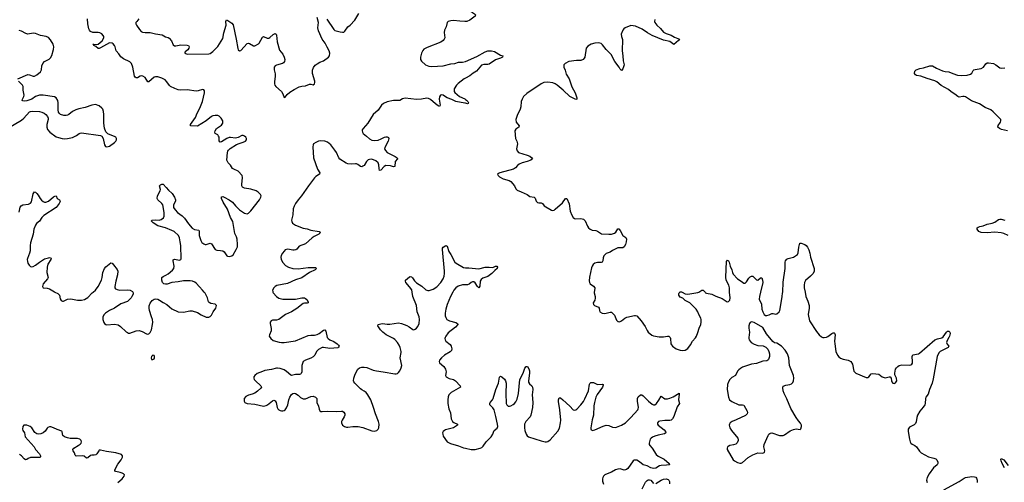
# Model space of a CAD drawing. Header units: inches. Extents: x 1933542 to 2138349, y 524876 to 666658.
# Tile 48 of 81: x 2023000 to 2038460, y 627015 to 634276. Entities that reach past the tile are written whole.
import ezdxf

# ---------------------------------------------------------------- set-up
doc = ezdxf.new("R2010")
doc.units = ezdxf.units.IN
doc.header["$MEASUREMENT"] = 0
for name, color, linetype in [('C0622', 7, 'Continuous'), ('C0623', 7, 'Continuous'), ('C0632', 7, 'Continuous'), ('C0633', 7, 'Continuous')]:
    doc.layers.add(name, color=color, linetype=linetype)

msp = doc.modelspace()

# ---------------------------------------------------------------- linework, layer by layer
at = {"layer": 'C0622', "color": 6, "elevation": 200}
for points in [[(2023554, 630000), (2023598, 629978), (2023623, 629950), (2023635, 629895), (2023650, 629870), (2023670, 629860), (2023690, 629860), (2023753, 629887), (2023805, 629895), (2023910, 629874), (2023970, 629873), (2024015, 629885), (2024070, 629918), (2024139, 629990), (2024151, 630000)], [(2024778, 630000), (2024782, 629990), (2024781, 629970), (2024763, 629930), (2024748, 629910), (2024690, 629851), (2024590, 629815), (2024490, 629750), (2024408, 629710), (2024349, 629670), (2024328, 629650), (2024307, 629610), (2024307, 629570), (2024323, 629523), (2024330, 629510), (2024350, 629494), (2024370, 629488), (2024490, 629498), (2024545, 629485), (2024583, 629463), (2024670, 629379), (2024690, 629364), (2024710, 629357), (2024730, 629358), (2024830, 629391), (2024877, 629397), (2024924, 629384), (2024990, 629343), (2025010, 629338), (2025030, 629345), (2025050, 629366), (2025068, 629410), (2025085, 629490), (2025089, 629530), (2025084, 629570), (2025067, 629610), (2025038, 629710), (2025031, 629750), (2025034, 629786), (2025051, 629829), (2025081, 629870), (2025109, 629891), (2025130, 629895), (2025170, 629887), (2025195, 629875), (2025250, 629835), (2025310, 629806), (2025350, 629767), (2025390, 629737), (2025490, 629693), (2025570, 629684), (2025670, 629706), (2025710, 629704), (2025790, 629680), (2025850, 629645), (2025930, 629607), (2025970, 629606), (2025990, 629616), (2026010, 629637), (2026038, 629690), (2026078, 629750), (2026087, 629770), (2026088, 629790), (2026070, 629812), (2026002, 629822), (2025975, 629835), (2025964, 629850), (2025950, 629910), (2025910, 629983), (2025896, 630000)], [(2026977, 630000), (2026981, 629990), (2027033, 629930), (2027070, 629905), (2027130, 629892), (2027210, 629888), (2027332, 629892), (2027430, 629912), (2027470, 629911), (2027490, 629901), (2027510, 629884), (2027529, 629850), (2027531, 629830), (2027515, 629825), (2027470, 629829), (2027450, 629821), (2027350, 629742), (2027270, 629693), (2027173, 629647), (2027070, 629569), (2027030, 629559), (2026970, 629558), (2026948, 629550), (2026935, 629530), (2026934, 629510), (2026947, 629427), (2026947, 629393), (2026921, 629330), (2026919, 629310), (2026941, 629270), (2026982, 629242), (2027073, 629213), (2027110, 629208), (2027150, 629209), (2027330, 629238), (2027530, 629321), (2027570, 629327), (2027630, 629327), (2027670, 629335), (2027700, 629350), (2027770, 629405), (2027790, 629407), (2027805, 629385), (2027830, 629290), (2027844, 629270), (2027870, 629251), (2027930, 629223), (2027987, 629190), (2028007, 629170), (2028015, 629150), (2028007, 629134), (2027993, 629127), (2027870, 629116), (2027770, 629132), (2027750, 629131), (2027690, 629100), (2027661, 629070), (2027633, 629010), (2027610, 628983), (2027570, 628962), (2027487, 628933), (2027451, 628909), (2027438, 628882), (2027431, 628850), (2027431, 628750), (2027418, 628722), (2027410, 628712), (2027394, 628706), (2027330, 628709), (2027270, 628691), (2027256, 628696), (2027190, 628752), (2027150, 628780), (2027090, 628803), (2027050, 628809), (2027030, 628809), (2026952, 628788), (2026850, 628769), (2026810, 628756), (2026730, 628721), (2026691, 628690), (2026678, 628670), (2026675, 628650), (2026683, 628630), (2026701, 628610), (2026786, 628530), (2026795, 628510), (2026787, 628490), (2026736, 628444), (2026690, 628415), (2026650, 628398), (2026590, 628383), (2026550, 628362), (2026527, 628330), (2026525, 628290), (2026537, 628270), (2026570, 628253), (2026690, 628243), (2026830, 628212), (2026870, 628219), (2026890, 628229), (2026970, 628294), (2026990, 628302), (2027000, 628300), (2027013, 628293), (2027025, 628270), (2027045, 628190), (2027055, 628170), (2027070, 628152), (2027090, 628142), (2027110, 628136), (2027130, 628137), (2027150, 628143), (2027166, 628154), (2027190, 628184), (2027209, 628230), (2027227, 628310), (2027241, 628350), (2027267, 628393), (2027290, 628411), (2027310, 628414), (2027330, 628410), (2027370, 628384), (2027410, 628345), (2027450, 628326), (2027490, 628327), (2027570, 628364), (2027610, 628369), (2027645, 628350), (2027663, 628330), (2027667, 628270), (2027691, 628210), (2027701, 628161), (2027710, 628139), (2027727, 628127), (2027750, 628124), (2027830, 628131), (2027970, 628125), (2028054, 628134), (2028070, 628133), (2028090, 628118), (2028103, 628090), (2028103, 628070), (2028095, 628045), (2028062, 627990), (2028054, 627970), (2028053, 627950), (2028070, 627912), (2028099, 627890), (2028130, 627880), (2028150, 627879), (2028230, 627891), (2028312, 627892), (2028390, 627875), (2028530, 627822), (2028570, 627817), (2028610, 627829), (2028628, 627850), (2028637, 627870), (2028642, 627930), (2028632, 627970), (2028585, 628090), (2028557, 628190), (2028512, 628310), (2028467, 628390), (2028442, 628422), (2028410, 628448), (2028370, 628468), (2028350, 628483), (2028263, 628570), (2028248, 628590), (2028241, 628610), (2028244, 628650), (2028265, 628710), (2028310, 628789), (2028333, 628810), (2028370, 628824), (2028410, 628824), (2028450, 628817), (2028550, 628775), (2028602, 628762), (2028709, 628749), (2028890, 628715), (2028910, 628715), (2028930, 628722), (2028950, 628737), (2028970, 628766), (2028991, 628810), (2029001, 628850), (2028975, 628970), (2028991, 629050), (2028991, 629070), (2028974, 629130), (2028956, 629170), (2028930, 629211), (2028890, 629254), (2028868, 629270), (2028755, 629330), (2028702, 629370), (2028666, 629410), (2028623, 629470), (2028627, 629490), (2028670, 629504), (2028694, 629506), (2028770, 629495), (2028810, 629496), (2028950, 629517), (2028993, 629510), (2029078, 629478), (2029116, 629456), (2029173, 629413), (2029190, 629410), (2029210, 629416), (2029230, 629432), (2029250, 629459), (2029272, 629510), (2029279, 629570), (2029272, 629610), (2029243, 629690), (2029229, 629790), (2029174, 629930), (2029161, 630000)], [(2029800, 630000), (2029766, 629930), (2029714, 629806), (2029691, 629730), (2029680, 629670), (2029682, 629630), (2029690, 629600), (2029709, 629570), (2029750, 629547), (2029850, 629524), (2029875, 629510), (2029878, 629490), (2029841, 629450), (2029730, 629363), (2029690, 629310), (2029681, 629290), (2029677, 629270), (2029678, 629250), (2029689, 629230), (2029757, 629177), (2029774, 629154), (2029783, 629110), (2029778, 629082), (2029759, 629061), (2029670, 629011), (2029624, 628970), (2029590, 628930), (2029587, 628910), (2029594, 628890), (2029658, 628830), (2029687, 628790), (2029694, 628750), (2029688, 628690), (2029695, 628670), (2029743, 628643), (2029810, 628628), (2029845, 628610), (2029917, 628530), (2029919, 628510), (2029773, 628427), (2029739, 628390), (2029726, 628354), (2029721, 628310), (2029723, 628250), (2029739, 628170), (2029763, 628103), (2029774, 628010), (2029793, 627970), (2029814, 627954), (2029873, 627930), (2029875, 627910), (2029810, 627868), (2029684, 627836), (2029669, 627830), (2029647, 627810), (2029641, 627790), (2029642, 627770), (2029650, 627737), (2029710, 627650), (2029763, 627623), (2029889, 627589), (2029970, 627557), (2030000, 627550)], [(2024543, 627010), (2024609, 627070), (2024638, 627110), (2024644, 627130), (2024630, 627150), (2024610, 627160), (2024577, 627170), (2024510, 627182), (2024492, 627192), (2024492, 627210), (2024540, 627300), (2024594, 627370), (2024616, 627410), (2024615, 627430), (2024599, 627450), (2024510, 627480), (2024361, 627501), (2024270, 627521), (2024250, 627517), (2024241, 627510), (2024210, 627460), (2024195, 627445), (2024170, 627441), (2024130, 627442), (2024110, 627436), (2024070, 627401), (2024050, 627393), (2024010, 627425), (2023990, 627432), (2023887, 627427), (2023870, 627443), (2023859, 627479), (2023841, 627510), (2023836, 627530), (2023850, 627553), (2023916, 627590), (2023950, 627616), (2023963, 627630), (2023972, 627650), (2023966, 627670), (2023944, 627690), (2023910, 627703), (2023830, 627700), (2023790, 627703), (2023750, 627711), (2023704, 627730), (2023675, 627750), (2023669, 627809), (2023659, 627819), (2023590, 627842), (2023530, 627871), (2023490, 627883), (2023470, 627884), (2023444, 627876), (2023430, 627863), (2023401, 627819), (2023368, 627792), (2023330, 627776), (2023293, 627773), (2023270, 627778), (2023239, 627799), (2023190, 627870), (2023164, 627890), (2023110, 627910), (2023087, 627913), (2023066, 627910), (2023049, 627890), (2023044, 627850), (2023050, 627830), (2023073, 627790), (2023087, 627730), (2023226, 627570), (2023249, 627529), (2023310, 627464), (2023326, 627430), (2023324, 627416), (2023314, 627406), (2023170, 627403), (2023132, 627390), (2023110, 627371), (2023090, 627368), (2023070, 627384), (2023030, 627430), (2022998, 627450)]]:
    msp.add_lwpolyline(points, dxfattribs=at)
msp.add_lwpolyline([(2025090, 629012), (2025071, 628990), (2025065, 628970), (2025070, 628944), (2025090, 628941), (2025110, 628955), (2025117, 628970), (2025118, 628990), (2025110, 629005)], close=True, dxfattribs=at)
at = {"layer": 'C0623', "color": 6}
for points, elevation in [([(2027823, 634283), (2027930, 634120), (2027947, 634107), (2028030, 634085), (2028070, 634079), (2028090, 634081), (2028105, 634095), (2028150, 634163), (2028191, 634189), (2028263, 634270), (2028324, 634376)], 200), ([(2025896, 630000), (2025870, 630033), (2025821, 630081), (2025770, 630139), (2025750, 630155), (2025712, 630172), (2025677, 630177), (2025570, 630179), (2025490, 630164), (2025390, 630152), (2025314, 630126), (2025290, 630123), (2025262, 630130), (2025243, 630150), (2025232, 630190), (2025232, 630230), (2025250, 630246), (2025295, 630265), (2025330, 630288), (2025397, 630343), (2025418, 630370), (2025427, 630410), (2025408, 630490), (2025411, 630509), (2025430, 630518), (2025510, 630503), (2025529, 630511), (2025536, 630524), (2025531, 630730), (2025522, 630790), (2025509, 630850), (2025493, 630890), (2025424, 630950), (2025390, 630969), (2025290, 631009), (2025170, 631042), (2025093, 631090), (2025068, 631112), (2025073, 631127), (2025079, 631130), (2025126, 631134), (2025190, 631132), (2025220, 631140), (2025256, 631164), (2025270, 631190), (2025268, 631252), (2025249, 631369), (2025233, 631393), (2025171, 631450), (2025160, 631470), (2025165, 631510), (2025208, 631590), (2025211, 631611), (2025197, 631670), (2025210, 631686), (2025230, 631696), (2025250, 631692), (2025302, 631642), (2025338, 631598), (2025395, 631550), (2025433, 631493), (2025447, 631450), (2025445, 631430), (2025417, 631370), (2025413, 631350), (2025416, 631330), (2025439, 631290), (2025477, 631250), (2025550, 631198), (2025590, 631161), (2025650, 631072), (2025710, 631003), (2025743, 630983), (2025814, 630970), (2025820, 630950), (2025816, 630910), (2025820, 630890), (2025842, 630810), (2025860, 630780), (2025890, 630756), (2025910, 630748), (2025930, 630746), (2025990, 630767), (2026010, 630759), (2026070, 630670), (2026097, 630657), (2026155, 630655), (2026190, 630646), (2026212, 630630), (2026250, 630572), (2026265, 630565), (2026290, 630561), (2026310, 630564), (2026330, 630571), (2026350, 630587), (2026401, 630670), (2026418, 630710), (2026422, 630750), (2026415, 630830), (2026403, 630870), (2026379, 630919), (2026345, 631110), (2026309, 631169), (2026263, 631303), (2026193, 631410), (2026167, 631470), (2026166, 631494), (2026170, 631498), (2026190, 631499), (2026210, 631493), (2026290, 631451), (2026341, 631410), (2026390, 631352), (2026450, 631294), (2026530, 631239), (2026550, 631232), (2026570, 631231), (2026590, 631238), (2026630, 631278), (2026764, 631450), (2026787, 631490), (2026789, 631510), (2026781, 631530), (2026744, 631570), (2026712, 631590), (2026630, 631616), (2026530, 631634), (2026497, 631650), (2026489, 631669), (2026488, 631688), (2026498, 631798), (2026491, 631830), (2026430, 631898), (2026362, 631930), (2026343, 631943), (2026311, 631991), (2026274, 632030), (2026254, 632070), (2026262, 632190), (2026267, 632210), (2026279, 632230), (2026306, 632254), (2026404, 632316), (2026445, 632335), (2026510, 632354), (2026546, 632370), (2026562, 632390), (2026562, 632410), (2026552, 632430), (2026532, 632450), (2026510, 632460), (2026490, 632456), (2026430, 632427), (2026390, 632418), (2026310, 632429), (2026290, 632428), (2026250, 632411), (2026170, 632357), (2026150, 632352), (2026140, 632360), (2026133, 632373), (2026131, 632430), (2026124, 632450), (2026110, 632467), (2026069, 632489), (2026064, 632510), (2026070, 632534), (2026090, 632566), (2026170, 632620), (2026189, 632650), (2026192, 632670), (2026188, 632690), (2026164, 632730), (2026130, 632763), (2026110, 632773), (2026070, 632775), (2026030, 632767), (2026010, 632758), (2025926, 632690), (2025790, 632605), (2025683, 632610), (2025684, 632630), (2025758, 632742), (2025785, 632810), (2025829, 632890), (2025871, 632990), (2025899, 633130), (2025899, 633159), (2025890, 633176), (2025870, 633179), (2025802, 633158), (2025770, 633153), (2025630, 633177), (2025530, 633172), (2025490, 633175), (2025435, 633195), (2025370, 633226), (2025350, 633245), (2025310, 633302), (2025282, 633330), (2025230, 633360), (2025170, 633379), (2025130, 633381), (2025110, 633375), (2025030, 633302), (2025010, 633299), (2024971, 633370), (2024935, 633390), (2024910, 633395), (2024890, 633390), (2024850, 633366), (2024830, 633365), (2024814, 633374), (2024802, 633390), (2024778, 633530), (2024754, 633590), (2024730, 633613), (2024630, 633662), (2024590, 633692), (2024558, 633738), (2024514, 633790), (2024499, 633850), (2024490, 633870), (2024470, 633895), (2024450, 633910), (2024410, 633911), (2024270, 633835), (2024250, 633826), (2024230, 633825), (2024195, 633855), (2024166, 633870), (2024164, 633884), (2024147, 633890), (2024210, 633888), (2024230, 633894), (2024263, 633917), (2024293, 633947), (2024319, 633990), (2024321, 634010), (2024313, 634030), (2024290, 634054), (2024260, 634070), (2024230, 634075), (2024150, 634076), (2024112, 634092), (2024096, 634110), (2024086, 634134), (2024072, 634212), (2024067, 634290)], 200), ([(2024871, 634289), (2024838, 634250), (2024826, 634230), (2024824, 634210), (2024832, 634190), (2024880, 634120), (2024907, 634090), (2024930, 634080), (2024970, 634073), (2025050, 634076), (2025130, 634054), (2025237, 634037), (2025290, 634009), (2025330, 633996), (2025347, 633987), (2025382, 633942), (2025410, 633882), (2025430, 633866), (2025450, 633865), (2025530, 633882), (2025630, 633877), (2025650, 633870), (2025660, 633850), (2025656, 633830), (2025638, 633802), (2025598, 633770), (2025595, 633755), (2025595, 633750), (2025604, 633744), (2025636, 633736), (2025970, 633742), (2025990, 633748), (2026030, 633775), (2026110, 633858), (2026190, 633983), (2026203, 634070), (2026242, 634190), (2026239, 634250), (2026248, 634272), (2026270, 634264), (2026330, 634224), (2026353, 634193), (2026399, 633970), (2026423, 633823), (2026430, 633801), (2026450, 633786), (2026470, 633794), (2026570, 633900), (2026590, 633907), (2026610, 633905), (2026670, 633868), (2026694, 633866), (2026750, 633896), (2026762, 633910), (2026810, 634001), (2026830, 634010), (2026884, 633984), (2026910, 633986), (2026930, 633998), (2026978, 634042), (2027010, 634060), (2027028, 634048), (2027033, 634033), (2027041, 633930), (2027077, 633797), (2027134, 633734), (2027153, 633690), (2027164, 633650), (2027159, 633621), (2027140, 633600), (2027124, 633590), (2027030, 633561), (2027012, 633550), (2026998, 633530), (2026993, 633490), (2027009, 633429), (2027013, 633390), (2027003, 633303), (2027003, 633270), (2027008, 633250), (2027021, 633230), (2027110, 633150), (2027131, 633110), (2027150, 633054), (2027170, 633058), (2027198, 633102), (2027240, 633140), (2027310, 633181), (2027390, 633221), (2027430, 633233), (2027490, 633238), (2027550, 633262), (2027570, 633262), (2027610, 633252), (2027629, 633271), (2027633, 633290), (2027632, 633310), (2027595, 633430), (2027597, 633483), (2027613, 633527), (2027640, 633560), (2027670, 633584), (2027710, 633608), (2027771, 633630), (2027850, 633690), (2027862, 633710), (2027870, 633750), (2027859, 633790), (2027826, 633846), (2027795, 633910), (2027748, 633968), (2027690, 634099), (2027681, 634150), (2027690, 634230), (2027673, 634310)], 200), ([(2030000, 634248), (2029990, 634247), (2029910, 634252), (2029810, 634263), (2029770, 634260), (2029728, 634250), (2029714, 634230), (2029696, 634164), (2029669, 634110), (2029665, 634075), (2029673, 633990), (2029666, 633970), (2029649, 633950), (2029610, 633925), (2029398, 633842), (2029348, 633812), (2029330, 633792), (2029309, 633750), (2029294, 633690), (2029294, 633650), (2029307, 633627), (2029372, 633570), (2029426, 633546), (2029470, 633541), (2029650, 633551), (2029770, 633581), (2029830, 633588), (2029890, 633609), (2029950, 633610), (2029999, 633621), (2030000, 633621)], 200), ([(2022973, 633350), (2023130, 633414), (2023153, 633413), (2023210, 633390), (2023230, 633392), (2023271, 633410), (2023324, 633456), (2023340, 633490), (2023346, 633550), (2023361, 633590), (2023390, 633619), (2023463, 633657), (2023484, 633676), (2023505, 633715), (2023532, 633810), (2023534, 633850), (2023523, 633890), (2023482, 633962), (2023450, 633997), (2023414, 634014), (2023329, 634029), (2023250, 634062), (2023210, 634064), (2023130, 634048), (2023097, 634057), (2023030, 634095), (2022990, 634106)], 300), ([(2022797, 632563), (2023030, 632700), (2023065, 632730), (2023156, 632830), (2023170, 632837), (2023198, 632842), (2023310, 632835), (2023350, 632825), (2023382, 632810), (2023409, 632789), (2023436, 632756), (2023445, 632730), (2023446, 632710), (2023424, 632630), (2023426, 632590), (2023435, 632555), (2023473, 632510), (2023570, 632440), (2023610, 632425), (2023666, 632414), (2023710, 632408), (2023750, 632409), (2023830, 632428), (2023890, 632458), (2023932, 632488), (2023950, 632496), (2023970, 632498), (2024270, 632456), (2024290, 632446), (2024313, 632413), (2024330, 632310), (2024347, 632287), (2024370, 632280), (2024410, 632291), (2024490, 632350), (2024510, 632370), (2024521, 632390), (2024522, 632410), (2024512, 632430), (2024499, 632439), (2024386, 632486), (2024355, 632515), (2024334, 632574), (2024321, 632650), (2024322, 632790), (2024317, 632837), (2024304, 632870), (2024290, 632890), (2024250, 632925), (2024190, 632945), (2024130, 632936), (2024030, 632898), (2023930, 632877), (2023879, 632861), (2023827, 632833), (2023770, 632789), (2023750, 632778), (2023730, 632773), (2023693, 632773), (2023642, 632790), (2023625, 632805), (2023610, 632826), (2023602, 632862), (2023606, 632970), (2023601, 633010), (2023575, 633050), (2023547, 633067), (2023370, 633092), (2023310, 633090), (2023250, 633071), (2023190, 633030), (2023110, 633000), (2023070, 632997), (2023050, 633002), (2023040, 633010), (2023044, 633030), (2023066, 633070), (2023070, 633090), (2023057, 633170), (2023052, 633230), (2023043, 633250), (2022980, 633310)], 300), ([(2030000, 633361), (2029978, 633350), (2029883, 633277), (2029857, 633250), (2029824, 633190), (2029820, 633170), (2029822, 633150), (2029831, 633131), (2029903, 633070), (2029990, 633032), (2030000, 633025)], 200), ([(2030000, 632965), (2029988, 632968), (2029850, 632992), (2029785, 633025), (2029710, 633050), (2029684, 633064), (2029650, 633094), (2029630, 633099), (2029608, 633092), (2029590, 633063), (2029587, 633030), (2029603, 632937), (2029598, 632922), (2029590, 632915), (2029570, 632925), (2029530, 632955), (2029450, 633025), (2029420, 633040), (2029390, 633045), (2029310, 633029), (2029230, 633024), (2029050, 633047), (2029010, 633035), (2028968, 633010), (2028950, 633007), (2028870, 633010), (2028770, 632986), (2028710, 632959), (2028683, 632937), (2028626, 632854), (2028550, 632786), (2028468, 632652), (2028391, 632570), (2028379, 632550), (2028375, 632530), (2028381, 632510), (2028395, 632490), (2028445, 632450), (2028490, 632405), (2028530, 632385), (2028570, 632380), (2028630, 632385), (2028676, 632404), (2028730, 632434), (2028750, 632440), (2028770, 632439), (2028789, 632429), (2028795, 632410), (2028788, 632370), (2028733, 632270), (2028729, 632250), (2028742, 632222), (2028771, 632191), (2028896, 632130), (2028929, 632110), (2028930, 632090), (2028896, 632050), (2028890, 631970), (2028871, 631969), (2028821, 631981), (2028750, 631986), (2028724, 631970), (2028670, 631916), (2028650, 631911), (2028642, 631942), (2028640, 632000), (2028628, 632028), (2028590, 632059), (2028530, 632085), (2028490, 632084), (2028470, 632074), (2028446, 632050), (2028406, 631990), (2028390, 631975), (2028370, 631967), (2028350, 631974), (2028310, 632004), (2028290, 632013), (2028270, 632014), (2028210, 632007), (2028153, 632013), (2028125, 632025), (2028026, 632086), (2028009, 632109), (2027975, 632190), (2027950, 632228), (2027884, 632310), (2027833, 632353), (2027790, 632370), (2027730, 632375), (2027690, 632367), (2027650, 632351), (2027614, 632326), (2027606, 632310), (2027602, 632278), (2027613, 632110), (2027675, 631930), (2027710, 631870), (2027709, 631851), (2027650, 631816), (2027630, 631796), (2027533, 631670), (2027426, 631514), (2027370, 631449), (2027328, 631392), (2027307, 631350), (2027295, 631310), (2027286, 631214), (2027270, 631130), (2027272, 631110), (2027285, 631085), (2027301, 631070), (2027332, 631052), (2027450, 631005), (2027512, 630992), (2027571, 630971), (2027701, 630950), (2027710, 630945), (2027719, 630930), (2027696, 630910), (2027625, 630875), (2027590, 630852), (2027490, 630757), (2027390, 630720), (2027350, 630676), (2027335, 630665), (2027310, 630659), (2027290, 630661), (2027210, 630675), (2027170, 630662), (2027150, 630645), (2027124, 630610), (2027106, 630574), (2027102, 630550), (2027106, 630510), (2027130, 630465), (2027176, 630416), (2027220, 630390), (2027290, 630373), (2027370, 630367), (2027530, 630385), (2027628, 630388), (2027644, 630384), (2027658, 630370), (2027638, 630350), (2027550, 630306), (2027430, 630223), (2027330, 630192), (2027205, 630135), (2027038, 630102), (2027011, 630089), (2026991, 630069), (2026971, 630030), (2026972, 630010), (2026977, 630000)], 200), ([(2022990, 631255), (2023006, 631334), (2023025, 631355), (2023050, 631369), (2023140, 631380), (2023170, 631394), (2023184, 631416), (2023210, 631545), (2023230, 631573), (2023250, 631568), (2023270, 631547), (2023290, 631523), (2023320, 631470), (2023342, 631442), (2023370, 631421), (2023390, 631413), (2023410, 631414), (2023450, 631430), (2023530, 631495), (2023550, 631508), (2023570, 631510), (2023590, 631470), (2023627, 631447), (2023633, 631430), (2023630, 631410), (2023620, 631390), (2023574, 631330), (2023378, 631202), (2023349, 631171), (2023310, 631114), (2023265, 631076), (2023246, 631050), (2023224, 630990), (2023209, 630910), (2023170, 630776), (2023164, 630730), (2023164, 630650), (2023154, 630610), (2023123, 630530), (2023119, 630510), (2023121, 630481), (2023130, 630454), (2023150, 630421), (2023170, 630402), (2023190, 630399), (2023210, 630403), (2023250, 630422), (2023309, 630471), (2023390, 630523), (2023450, 630540), (2023470, 630542), (2023492, 630532), (2023488, 630510), (2023442, 630438), (2023430, 630390), (2023427, 630310), (2023446, 630230), (2023435, 630210), (2023370, 630130), (2023361, 630110), (2023359, 630090), (2023370, 630070), (2023430, 630063), (2023470, 630052), (2023545, 630005), (2023554, 630000)], 200), ([(2029161, 630000), (2029155, 630035), (2029122, 630082), (2029065, 630150), (2029056, 630170), (2029060, 630190), (2029120, 630240), (2029130, 630246), (2029150, 630242), (2029170, 630223), (2029198, 630178), (2029228, 630148), (2029315, 630095), (2029378, 630038), (2029407, 630027), (2029430, 630026), (2029490, 630046), (2029550, 630085), (2029614, 630150), (2029649, 630210), (2029664, 630250), (2029669, 630290), (2029668, 630330), (2029638, 630670), (2029640, 630690), (2029650, 630704), (2029690, 630730), (2029710, 630723), (2029739, 630639), (2029770, 630589), (2029831, 630471), (2029852, 630452), (2029970, 630387), (2030000, 630381)], 200), ([(2024151, 630000), (2024190, 630033), (2024234, 630086), (2024283, 630190), (2024293, 630230), (2024303, 630310), (2024330, 630371), (2024350, 630399), (2024430, 630462), (2024450, 630452), (2024472, 630430), (2024530, 630356), (2024541, 630330), (2024538, 630270), (2024509, 630170), (2024495, 630090), (2024493, 630070), (2024504, 630050), (2024530, 630039), (2024573, 630033), (2024690, 630036), (2024733, 630033), (2024773, 630010), (2024778, 630000)], 200), ([(2030000, 630113), (2029950, 630113), (2029885, 630095), (2029847, 630070), (2029814, 630030), (2029800, 630000)], 200)]:
    msp.add_lwpolyline(points, dxfattribs=dict(at, elevation=elevation))
at = {"layer": 'C0632', "color": 6}
for points, elevation in [([(2032021, 630000), (2032020, 629990), (2032035, 629930), (2032036, 629904), (2032028, 629872), (2032006, 629830), (2032007, 629807), (2032024, 629790), (2032090, 629764), (2032098, 629750), (2032102, 629710), (2032110, 629690), (2032146, 629670), (2032190, 629667), (2032270, 629686), (2032290, 629683), (2032310, 629672), (2032340, 629640), (2032370, 629562), (2032390, 629541), (2032399, 629539), (2032410, 629536), (2032430, 629540), (2032450, 629550), (2032502, 629590), (2032534, 629606), (2032653, 629633), (2032670, 629635), (2032688, 629628), (2032760, 629550), (2032819, 629459), (2032850, 629398), (2032870, 629370), (2032925, 629325), (2032952, 629312), (2033039, 629299), (2033110, 629298), (2033170, 629309), (2033190, 629308), (2033213, 629290), (2033221, 629270), (2033225, 629190), (2033233, 629173), (2033251, 629150), (2033310, 629112), (2033370, 629090), (2033410, 629084), (2033450, 629090), (2033490, 629115), (2033530, 629172), (2033563, 629230), (2033610, 629283), (2033627, 629310), (2033650, 629365), (2033667, 629433), (2033693, 629493), (2033701, 629530), (2033700, 629570), (2033695, 629590), (2033662, 629650), (2033649, 629690), (2033624, 629730), (2033521, 629830), (2033449, 629870), (2033410, 629907), (2033370, 629921), (2033350, 629950), (2033348, 629972), (2033352, 629990), (2033365, 630000)], 300), ([(2033402, 630000), (2033450, 629975), (2033490, 629970), (2033648, 629992), (2033662, 630000)], 300), ([(2033761, 630000), (2033770, 629991), (2033783, 629983), (2033867, 629967), (2033930, 629934), (2034030, 629901), (2034110, 629850), (2034130, 629852), (2034150, 629873), (2034157, 629910), (2034147, 630000)], 300), ([(2034632, 630000), (2034617, 629930), (2034613, 629890), (2034645, 629810), (2034655, 629735), (2034670, 629693), (2034690, 629651), (2034710, 629633), (2034730, 629633), (2034770, 629645), (2034810, 629666), (2034830, 629666), (2034870, 629654), (2034890, 629660), (2034923, 629690), (2034933, 629710), (2034972, 629928), (2034979, 629990), (2034980, 630000)], 300), ([(2035331, 630000), (2035345, 629930), (2035377, 629857), (2035394, 629790), (2035395, 629750), (2035380, 629650), (2035403, 629550), (2035510, 629380), (2035551, 629331), (2035590, 629296), (2035610, 629288), (2035630, 629286), (2035670, 629293), (2035690, 629304), (2035750, 629353), (2035770, 629361), (2035790, 629361), (2035796, 629356), (2035802, 629330), (2035795, 629230), (2035797, 629190), (2035817, 629070), (2035842, 629010), (2035863, 628983), (2035890, 628965), (2035930, 628950), (2036010, 628933), (2036049, 628910), (2036074, 628870), (2036099, 628759), (2036126, 628726), (2036290, 628659), (2036310, 628658), (2036318, 628662), (2036330, 628669), (2036370, 628716), (2036397, 628723), (2036490, 628714), (2036544, 628670), (2036590, 628656), (2036650, 628670), (2036668, 628668), (2036683, 628650), (2036688, 628610), (2036695, 628590), (2036710, 628569), (2036730, 628566), (2036750, 628578), (2036771, 628610), (2036769, 628650), (2036743, 628703), (2036740, 628730), (2036753, 628790), (2036767, 628813), (2036786, 628834), (2036810, 628849), (2036850, 628859), (2036966, 628854), (2036990, 628858), (2037010, 628867), (2037016, 628884), (2037019, 628910), (2037012, 628990), (2037025, 629015), (2037110, 629032), (2037130, 629042), (2037370, 629249), (2037410, 629267), (2037478, 629282), (2037501, 629299), (2037550, 629371), (2037570, 629386), (2037590, 629386), (2037603, 629370), (2037607, 629350), (2037599, 629310), (2037590, 629287), (2037560, 629240), (2037554, 629210), (2037562, 629182), (2037588, 629150), (2037576, 629130), (2037450, 629068), (2037430, 629046), (2037408, 628990), (2037342, 628638), (2037325, 628570), (2037286, 628470), (2037264, 628396), (2037230, 628350), (2037221, 628330), (2037219, 628250), (2037212, 628230), (2037188, 628192), (2037132, 628130), (2037099, 628070), (2037087, 628033), (2037076, 627964), (2037063, 627937), (2037042, 627918), (2036970, 627882), (2036950, 627850), (2036949, 627810), (2036969, 627690), (2036982, 627650), (2036993, 627630), (2037012, 627612), (2037056, 627590), (2037082, 627570), (2037130, 627502), (2037156, 627476), (2037270, 627413), (2037355, 627395), (2037384, 627384), (2037400, 627370), (2037416, 627330), (2037415, 627310), (2037406, 627290), (2037350, 627242), (2037280, 627150), (2037246, 627090), (2037238, 627050), (2037246, 627010)], 300), ([(2030000, 627550), (2030090, 627530), (2030150, 627531), (2030231, 627549), (2030258, 627562), (2030279, 627581), (2030325, 627650), (2030405, 627730), (2030428, 627770), (2030442, 627818), (2030450, 627830), (2030495, 627865), (2030508, 627890), (2030503, 627930), (2030477, 628050), (2030450, 628150), (2030430, 628185), (2030383, 628230), (2030380, 628250), (2030389, 628270), (2030424, 628310), (2030434, 628330), (2030477, 628470), (2030518, 628570), (2030535, 628665), (2030550, 628682), (2030570, 628673), (2030610, 628636), (2030628, 628608), (2030636, 628570), (2030633, 628410), (2030640, 628250), (2030650, 628229), (2030670, 628212), (2030690, 628211), (2030710, 628217), (2030750, 628238), (2030770, 628254), (2030790, 628280), (2030810, 628319), (2030833, 628410), (2030854, 628630), (2030905, 628730), (2030930, 628808), (2030950, 628835), (2030972, 628832), (2030994, 628794), (2031003, 628763), (2031006, 628726), (2030987, 628610), (2030988, 628588), (2031002, 628562), (2031042, 628530), (2031054, 628510), (2031057, 628470), (2031046, 628390), (2031057, 628270), (2031051, 628189), (2031027, 628070), (2031015, 628045), (2030945, 627970), (2030928, 627930), (2030924, 627870), (2030931, 627830), (2030953, 627770), (2030970, 627744), (2030989, 627729), (2031190, 627665), (2031248, 627652), (2031270, 627650), (2031290, 627656), (2031330, 627681), (2031450, 627816), (2031475, 627865), (2031493, 627950), (2031494, 627990), (2031483, 628150), (2031458, 628282), (2031459, 628310), (2031470, 628342), (2031490, 628342), (2031530, 628312), (2031640, 628210), (2031690, 628152), (2031710, 628145), (2031730, 628150), (2031750, 628164), (2031810, 628231), (2031850, 628283), (2031875, 628325), (2031932, 628450), (2031945, 628555), (2031952, 628568), (2031970, 628581), (2032010, 628582), (2032070, 628549), (2032150, 628555), (2032161, 628550), (2032162, 628542), (2032153, 628510), (2032066, 628394), (2032048, 628352), (2032023, 628270), (2032015, 628215), (2032010, 628070), (2031990, 627994), (2031965, 627870), (2031966, 627846), (2031976, 627836), (2031990, 627829), (2032030, 627838), (2032163, 627897), (2032210, 627911), (2032248, 627908), (2032310, 627880), (2032350, 627875), (2032370, 627878), (2032450, 627910), (2032510, 627950), (2032594, 628030), (2032705, 628155), (2032712, 628170), (2032715, 628190), (2032700, 628290), (2032702, 628330), (2032710, 628355), (2032750, 628390), (2032770, 628388), (2032790, 628372), (2032871, 628291), (2032930, 628241), (2032950, 628230), (2032970, 628231), (2032997, 628250), (2033036, 628304), (2033070, 628366), (2033130, 628323), (2033170, 628323), (2033207, 628333), (2033262, 628358), (2033354, 628414), (2033357, 628397), (2033346, 628310), (2033360, 628250), (2033321, 628199), (2033273, 628047), (2033252, 628010), (2033231, 627989), (2033210, 627983), (2033130, 627986), (2033050, 627976), (2033030, 627969), (2033013, 627950), (2033012, 627930), (2033024, 627910), (2033118, 627838), (2033142, 627810), (2033145, 627790), (2033123, 627777), (2033024, 627756), (2032970, 627740), (2032935, 627725), (2032915, 627710), (2032899, 627690), (2032883, 627630), (2032884, 627610), (2032893, 627590), (2032931, 627551), (2032992, 627450), (2033024, 627424), (2033090, 627394), (2033117, 627377), (2033198, 627310), (2033202, 627290), (2033157, 627283), (2033070, 627279), (2033048, 627272), (2032990, 627237), (2032950, 627232), (2032910, 627244), (2032850, 627274), (2032790, 627287), (2032730, 627337), (2032690, 627360), (2032650, 627362), (2032630, 627350), (2032550, 627234), (2032530, 627215), (2032510, 627209), (2032490, 627208), (2032430, 627224), (2032390, 627223), (2032355, 627210), (2032290, 627172), (2032224, 627150), (2032185, 627130), (2032167, 627110), (2032157, 627090), (2032152, 627070), (2032151, 627031), (2032164, 626984)], 200), ([(2038463, 627243), (2038426, 627310), (2038409, 627351), (2038406, 627374), (2038410, 627390), (2038450, 627365), (2038520, 627280)], 300), ([(2032771, 626910), (2032824, 627016), (2032850, 627043), (2032870, 627054), (2032890, 627056), (2032910, 627048), (2032950, 626998)], 200), ([(2032990, 626995), (2033070, 627046), (2033110, 627065), (2033150, 627071), (2033181, 627061), (2033193, 627050), (2033202, 627030), (2033202, 626990)], 200), ([(2037510, 626897), (2037750, 627025), (2037830, 627079), (2037850, 627088), (2037950, 627107), (2037990, 627103), (2038010, 627093), (2038022, 627082), (2038036, 627050), (2038036, 627010)], 300)]:
    msp.add_lwpolyline(points, dxfattribs=dict(at, elevation=elevation))
at = {"layer": 'C0632', "color": 6, "elevation": 300}
msp.add_lwpolyline([(2034490, 629532), (2034470, 629524), (2034458, 629510), (2034448, 629472), (2034448, 629432), (2034458, 629370), (2034447, 629290), (2034448, 629270), (2034456, 629250), (2034487, 629210), (2034530, 629181), (2034590, 629161), (2034676, 629156), (2034716, 629136), (2034745, 629105), (2034765, 629070), (2034773, 629030), (2034773, 628990), (2034756, 628944), (2034747, 628933), (2034730, 628923), (2034670, 628914), (2034570, 628880), (2034490, 628870), (2034350, 628820), (2034317, 628803), (2034290, 628781), (2034270, 628757), (2034239, 628690), (2034182, 628658), (2034152, 628628), (2034129, 628591), (2034115, 628550), (2034110, 628470), (2034127, 628350), (2034146, 628310), (2034182, 628282), (2034290, 628232), (2034350, 628232), (2034370, 628226), (2034424, 628130), (2034428, 628112), (2034423, 628090), (2034398, 628062), (2034250, 627993), (2034185, 627970), (2034154, 627946), (2034143, 627930), (2034140, 627910), (2034151, 627870), (2034176, 627830), (2034274, 627710), (2034282, 627690), (2034283, 627670), (2034267, 627633), (2034246, 627614), (2034210, 627601), (2034150, 627590), (2034124, 627576), (2034116, 627570), (2034107, 627550), (2034110, 627530), (2034205, 627370), (2034222, 627350), (2034270, 627324), (2034305, 627315), (2034330, 627317), (2034350, 627326), (2034438, 627402), (2034512, 627448), (2034590, 627479), (2034666, 627474), (2034690, 627482), (2034696, 627490), (2034697, 627510), (2034682, 627570), (2034687, 627610), (2034750, 627750), (2034762, 627770), (2034777, 627783), (2034790, 627788), (2034810, 627789), (2034930, 627752), (2034970, 627748), (2034990, 627751), (2035010, 627760), (2035099, 627821), (2035150, 627846), (2035192, 627852), (2035256, 627844), (2035267, 627853), (2035275, 627890), (2035274, 627914), (2035262, 627942), (2035230, 627979), (2035190, 628034), (2035110, 628174), (2035045, 628325), (2035003, 628410), (2034988, 628450), (2034983, 628497), (2034990, 628522), (2035030, 628541), (2035090, 628551), (2035119, 628561), (2035139, 628581), (2035151, 628610), (2035153, 628650), (2035148, 628690), (2035086, 628850), (2035076, 628970), (2035057, 629030), (2035019, 629090), (2034960, 629150), (2034890, 629198), (2034850, 629205), (2034823, 629223), (2034724, 629344), (2034666, 629446), (2034530, 629525)], close=True, dxfattribs=at)
at = {"layer": 'C0633', "color": 6}
for points, elevation in [([(2030000, 634650), (2030050, 634642), (2030055, 634630), (2030048, 634610), (2030022, 634578), (2030009, 634551), (2030003, 634530), (2030005, 634505), (2030014, 634490), (2030086, 634410), (2030110, 634389), (2030143, 634370), (2030156, 634350), (2030149, 634330), (2030090, 634283), (2030070, 634270), (2030022, 634250), (2030000, 634248)], 200), ([(2032970, 634281), (2032966, 634250), (2032975, 634230), (2033006, 634190), (2033060, 634140), (2033110, 634082), (2033150, 634058), (2033230, 634031), (2033280, 634000), (2033362, 633970), (2033346, 633950), (2033270, 633888), (2033210, 633936), (2033110, 633956), (2032930, 634027), (2032859, 634070), (2032773, 634130), (2032670, 634174), (2032630, 634182), (2032597, 634183), (2032509, 634151), (2032486, 634134), (2032469, 634111), (2032446, 634050), (2032451, 634010), (2032466, 633966), (2032458, 633790), (2032472, 633710), (2032476, 633630), (2032490, 633570), (2032487, 633550), (2032470, 633504), (2032450, 633479), (2032430, 633500), (2032415, 633530), (2032342, 633622), (2032288, 633730), (2032208, 633808), (2032150, 633883), (2032130, 633902), (2032092, 633912), (2032030, 633908), (2031974, 633890), (2031921, 633859), (2031896, 633830), (2031871, 633690), (2031865, 633670), (2031849, 633651), (2031810, 633636), (2031745, 633635), (2031622, 633618), (2031563, 633590), (2031546, 633570), (2031542, 633558), (2031544, 633530), (2031564, 633484), (2031580, 633420), (2031626, 633346), (2031670, 633222), (2031721, 633130), (2031749, 633051), (2031749, 633030), (2031730, 633025), (2031639, 633070), (2031531, 633170), (2031438, 633250), (2031410, 633268), (2031370, 633283), (2031290, 633294), (2031232, 633288), (2031190, 633270), (2030962, 633118), (2030910, 633070), (2030889, 633030), (2030875, 632990), (2030869, 632910), (2030859, 632870), (2030812, 632770), (2030792, 632710), (2030795, 632670), (2030844, 632610), (2030838, 632590), (2030790, 632558), (2030774, 632530), (2030785, 632410), (2030808, 632368), (2030816, 632330), (2030799, 632250), (2030810, 632216), (2030834, 632194), (2030970, 632150), (2031010, 632132), (2031042, 632110), (2031050, 632090), (2031024, 632070), (2030970, 632049), (2030890, 632029), (2030842, 632010), (2030816, 631990), (2030787, 631950), (2030752, 631928), (2030539, 631870), (2030518, 631862), (2030503, 631850), (2030512, 631830), (2030532, 631810), (2030590, 631778), (2030684, 631750), (2030714, 631734), (2030767, 631670), (2030790, 631622), (2030810, 631599), (2030876, 631576), (2030970, 631530), (2031010, 631503), (2031076, 631490), (2031094, 631474), (2031110, 631430), (2031130, 631406), (2031150, 631399), (2031190, 631401), (2031210, 631392), (2031237, 631357), (2031350, 631285), (2031370, 631282), (2031390, 631289), (2031410, 631304), (2031521, 631399), (2031570, 631470), (2031590, 631472), (2031627, 631387), (2031641, 631270), (2031668, 631208), (2031690, 631172), (2031710, 631158), (2031730, 631153), (2031810, 631157), (2031850, 631147), (2031877, 631117), (2031915, 631035), (2031933, 631010), (2031956, 630990), (2031990, 630975), (2032047, 630967), (2032070, 630958), (2032136, 630916), (2032250, 630908), (2032290, 630911), (2032337, 630923), (2032358, 630942), (2032390, 630995), (2032408, 630992), (2032430, 630965), (2032470, 630891), (2032517, 630857), (2032527, 630830), (2032523, 630790), (2032512, 630748), (2032489, 630711), (2032470, 630697), (2032450, 630694), (2032410, 630697), (2032390, 630693), (2032310, 630652), (2032270, 630625), (2032210, 630608), (2032173, 630570), (2032161, 630539), (2032155, 630490), (2032148, 630472), (2032130, 630463), (2032070, 630463), (2032030, 630454), (2032005, 630435), (2031988, 630410), (2031978, 630382), (2031947, 630233), (2031943, 630177), (2031947, 630150), (2031956, 630130), (2032011, 630091), (2032028, 630070), (2032030, 630059), (2032021, 630000)], 300), ([(2030000, 633621), (2030179, 633701), (2030310, 633773), (2030352, 633788), (2030410, 633790), (2030456, 633776), (2030550, 633721), (2030585, 633710), (2030581, 633690), (2030550, 633670), (2030473, 633647), (2030370, 633578), (2030349, 633571), (2030290, 633573), (2030250, 633562), (2030173, 633467), (2030122, 633438), (2030070, 633394), (2030000, 633361)], 200), ([(2038510, 632530), (2038414, 632554), (2038382, 632570), (2038358, 632590), (2038362, 632618), (2038398, 632670), (2038405, 632690), (2038404, 632710), (2038285, 632830), (2038250, 632859), (2038159, 632899), (2038070, 632957), (2037944, 633004), (2037850, 633063), (2037830, 633071), (2037810, 633073), (2037750, 633061), (2037730, 633069), (2037685, 633105), (2037623, 633143), (2037583, 633183), (2037470, 633242), (2037400, 633300), (2037370, 633319), (2037250, 633352), (2037150, 633391), (2037082, 633402), (2037065, 633410), (2037050, 633430), (2037054, 633470), (2037076, 633490), (2037133, 633510), (2037190, 633521), (2037290, 633551), (2037310, 633553), (2037330, 633552), (2037394, 633514), (2037490, 633472), (2037530, 633464), (2037590, 633460), (2037650, 633432), (2037727, 633407), (2037790, 633399), (2037874, 633406), (2037930, 633422), (2037950, 633437), (2037970, 633477), (2037982, 633490), (2038003, 633497), (2038097, 633510), (2038131, 633530), (2038170, 633582), (2038190, 633599), (2038210, 633601), (2038290, 633587), (2038325, 633570), (2038390, 633523), (2038410, 633516), (2038470, 633518)], 300), ([(2030000, 633025), (2030015, 633015), (2030038, 632990), (2030045, 632970), (2030039, 632961), (2030030, 632957), (2030000, 632965)], 200), ([(2038521, 630890), (2038450, 630921), (2038410, 630931), (2038310, 630942), (2038188, 630932), (2038094, 630934), (2038059, 630950), (2038033, 630990), (2038036, 631010), (2038050, 631018), (2038077, 631030), (2038130, 631041), (2038190, 631068), (2038270, 631082), (2038310, 631099), (2038370, 631139), (2038390, 631146), (2038410, 631146), (2038469, 631129)], 300), ([(2034980, 630000), (2034986, 630154), (2035021, 630370), (2035019, 630470), (2035024, 630490), (2035045, 630515), (2035067, 630530), (2035151, 630549), (2035213, 630590), (2035225, 630615), (2035236, 630704), (2035250, 630766), (2035270, 630771), (2035330, 630747), (2035350, 630731), (2035370, 630704), (2035390, 630663), (2035407, 630610), (2035415, 630550), (2035475, 630370), (2035473, 630330), (2035458, 630290), (2035419, 630250), (2035340, 630180), (2035325, 630150), (2035317, 630110), (2035318, 630070), (2035331, 630000)], 300), ([(2034147, 630000), (2034146, 630006), (2034144, 630070), (2034136, 630110), (2034094, 630190), (2034086, 630234), (2034098, 630482), (2034102, 630498), (2034110, 630504), (2034130, 630490), (2034140, 630470), (2034157, 630410), (2034183, 630350), (2034191, 630310), (2034202, 630282), (2034269, 630209), (2034330, 630174), (2034370, 630141), (2034390, 630142), (2034410, 630159), (2034450, 630220), (2034470, 630242), (2034490, 630253), (2034510, 630248), (2034570, 630194), (2034590, 630190), (2034630, 630224), (2034650, 630222), (2034665, 630190), (2034666, 630150), (2034632, 630000)], 300), ([(2030000, 630381), (2030010, 630379), (2030050, 630380), (2030210, 630368), (2030310, 630394), (2030373, 630393), (2030430, 630386), (2030470, 630406), (2030491, 630410), (2030503, 630390), (2030497, 630370), (2030459, 630341), (2030413, 630290), (2030350, 630247), (2030270, 630217), (2030244, 630196), (2030231, 630170), (2030225, 630095), (2030210, 630070), (2030190, 630088), (2030150, 630147), (2030130, 630161), (2030110, 630161), (2030090, 630151), (2030055, 630125), (2030030, 630113), (2030000, 630113)], 200), ([(2033365, 630000), (2033370, 630004), (2033390, 630006), (2033402, 630000)], 300), ([(2033662, 630000), (2033710, 630029), (2033730, 630031), (2033761, 630000)], 300)]:
    msp.add_lwpolyline(points, dxfattribs=dict(at, elevation=elevation))

doc.saveas('drawing.dxf')
